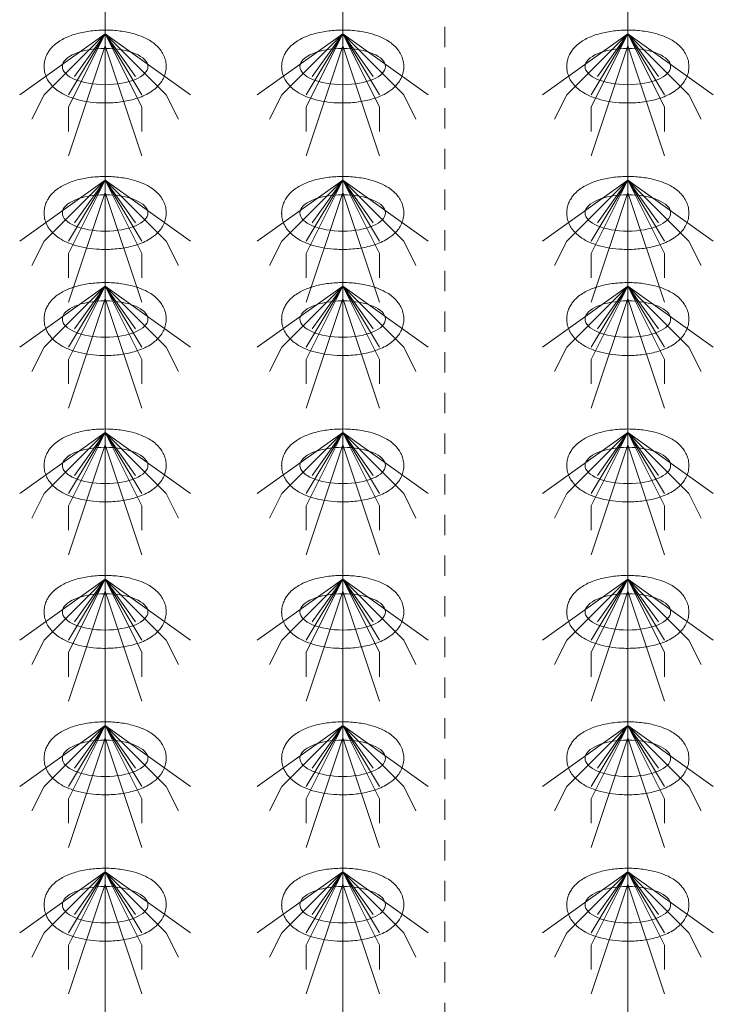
# Model space of a CAD drawing. Header units: metres. Extents: x 703769 to 722343, y 4313031 to 4317457.
# Tile 92 of 256: x 707758.34 to 707761.75, y 4313307.02 to 4313311.86. Entities that reach past the tile are written whole.
import ezdxf

# ---------------------------------------------------------------- set-up
doc = ezdxf.new("R2010")
doc.units = ezdxf.units.M
doc.header["$LTSCALE"] = 0.5
doc.linetypes.add('CENTER2', pattern=[1.125, 0.75, -0.125, 0.125, -0.125])
for name, color, linetype, lineweight in [('3中心线', 1, 'CENTER2', 18), ('粗实线层', 7, 'Continuous', 35), ('设备', 6, 'Continuous', 18)]:
    doc.layers.add(name, color=color, linetype=linetype, lineweight=lineweight)

# ---------------------------------------------------------------- blocks, each defined once
blk = doc.blocks.new('hh_1')
at = {"layer": '设备'}
for p, q in [((-268840, 164960), (-268910, 164910)), ((-268840, 164960), (-268890, 164910)), ((-268840, 164960), (-268870, 164900)), ((-268840, 164960), (-268870, 164910)), ((-268840, 164960), (-268865, 164925)), ((-268840, 164960), (-268790, 164910)), ((-268840, 164960), (-268815, 164925)), ((-268840, 164960), (-268770, 164910)), ((-268840, 164960), (-268810, 164910)), ((-268840, 164960), (-268810, 164900)), ((-268840, 164950), (-268870, 164860)), ((-268840, 164950), (-268810, 164860)), ((-268890, 164910), (-268900, 164890)), ((-268790, 164910), (-268780, 164890)), ((-268870, 164900), (-268870, 164880)), ((-268810, 164900), (-268810, 164880))]:
    blk.add_line(p, q, dxfattribs=at)
blk = doc.blocks.new('dawda')
at = {"layer": '3中心线', "color": 7}
blk.add_line((544291.59, 33623.42), (544291.59, 31083.92), dxfattribs=at)
at = {"layer": '设备', "color": 7}
for p, q in [((544013.25, 33373.42), (544013.25, 31373.38)), ((544207.91, 33373.42), (544207.91, 31373.38)), ((544207.91, 33373.42), (544207.91, 31373.38)), ((544441.49, 33373.42), (544441.49, 31373.38))]:
    blk.add_line(p, q, dxfattribs=at)
for centre in [(544013.24, 32957.5), (544207.9, 32957.5), (544441.5, 32957.5), (544013.24, 32837.5), (544207.9, 32837.5), (544441.5, 32837.5), (544013.25, 32750.55), (544207.91, 32750.55), (544441.5, 32750.55), (544013.24, 32630.55), (544013.25, 32630.55), (544207.9, 32630.55), (544207.91, 32630.55), (544441.5, 32630.55), (544441.5, 32630.55), (544013.24, 32510.55), (544207.9, 32510.55), (544441.5, 32510.55), (544013.24, 32390.55), (544207.9, 32390.55), (544441.5, 32390.55), (544013.24, 32270.55), (544207.9, 32270.55), (544441.5, 32270.55)]:
    blk.add_ellipse(centre, major_axis=(-35.04, 0), ratio=0.42498, dxfattribs=at)
for points in [[(543963.21, 32957.5), (543963.21, 32958.9), (543963.35, 32960.29), (543963.88, 32962.99), (543964.27, 32964.29), (543965.24, 32966.73), (543965.82, 32967.87), (543967.09, 32969.99), (543967.79, 32970.97), (543969.27, 32972.78), (543970.04, 32973.61), (543972.16, 32975.63), (543973.55, 32976.73), (543976.41, 32978.69), (543977.89, 32979.56), (543980.93, 32981.12), (543982.5, 32981.82), (543985.73, 32983.08), (543987.38, 32983.64), (543992.67, 32985.19), (543996.43, 32985.97), (544004.18, 32987.05), (544008.17, 32987.34), (544016.16, 32987.43), (544020.17, 32987.23), (544027.99, 32986.33), (544031.81, 32985.64), (544037.97, 32984.02), (544040.41, 32983.23), (544045.09, 32981.37), (544047.34, 32980.29), (544051, 32978.1), (544052.46, 32977.1), (544055.26, 32974.8), (544056.61, 32973.51), (544058.74, 32970.93), (544059.58, 32969.74), (544061.07, 32967.13), (544061.72, 32965.7), (544062.72, 32962.63), (544063.06, 32960.99), (544063.35, 32957.65), (544063.29, 32955.95), (544062.79, 32952.65), (544062.35, 32951.07), (544061.2, 32948.12), (544060.48, 32946.75), (544058.9, 32944.27), (544058.02, 32943.15), (544056.18, 32941.1), (544055.21, 32940.18), (544053.21, 32938.49), (544052.18, 32937.73), (544049.39, 32935.87), (544047.6, 32934.88), (544043.89, 32933.12), (544041.97, 32932.36), (544038, 32931.01), (544035.96, 32930.42), (544029.9, 32928.98), (544025.74, 32928.33), (544017.25, 32927.6), (544012.93, 32927.52), (544005.2, 32927.88), (544001.79, 32928.23), (543995.14, 32929.3), (543991.91, 32930.02), (543986.43, 32931.65), (543984.13, 32932.49), (543979.71, 32934.44), (543977.59, 32935.56), (543974.15, 32937.83), (543972.79, 32938.85), (543970.19, 32941.2), (543968.95, 32942.52), (543966.99, 32945.15), (543966.22, 32946.37), (543964.9, 32949.02), (543964.34, 32950.46), (543963.53, 32953.51), (543963.28, 32955.12), (543963.21, 32957), (543963.21, 32957.25), (543963.21, 32957.5)], [(544157.87, 32957.5), (544157.87, 32958.9), (544158.01, 32960.29), (544158.54, 32962.99), (544158.93, 32964.29), (544159.9, 32966.73), (544160.48, 32967.87), (544161.75, 32969.99), (544162.45, 32970.97), (544163.93, 32972.78), (544164.7, 32973.61), (544166.82, 32975.63), (544168.2, 32976.73), (544171.07, 32978.69), (544172.55, 32979.56), (544175.59, 32981.12), (544177.16, 32981.82), (544180.39, 32983.08), (544182.04, 32983.64), (544187.32, 32985.19), (544191.09, 32985.97), (544198.84, 32987.05), (544202.83, 32987.34), (544210.82, 32987.43), (544214.83, 32987.23), (544222.65, 32986.33), (544226.47, 32985.64), (544232.63, 32984.02), (544235.07, 32983.23), (544239.75, 32981.37), (544242, 32980.29), (544245.66, 32978.1), (544247.12, 32977.1), (544249.92, 32974.8), (544251.27, 32973.51), (544253.4, 32970.93), (544254.24, 32969.74), (544255.73, 32967.13), (544256.38, 32965.7), (544257.38, 32962.63), (544257.72, 32960.99), (544258.01, 32957.65), (544257.95, 32955.95), (544257.45, 32952.65), (544257.01, 32951.07), (544255.86, 32948.12), (544255.14, 32946.75), (544253.56, 32944.27), (544252.68, 32943.15), (544250.84, 32941.1), (544249.87, 32940.18), (544247.87, 32938.49), (544246.83, 32937.73), (544244.05, 32935.87), (544242.26, 32934.88), (544238.55, 32933.12), (544236.63, 32932.36), (544232.66, 32931.01), (544230.62, 32930.42), (544224.56, 32928.98), (544220.4, 32928.33), (544211.91, 32927.6), (544207.59, 32927.52), (544199.86, 32927.88), (544196.45, 32928.23), (544189.8, 32929.3), (544186.57, 32930.02), (544181.09, 32931.65), (544178.79, 32932.49), (544174.37, 32934.44), (544172.24, 32935.56), (544168.81, 32937.83), (544167.45, 32938.85), (544164.85, 32941.2), (544163.61, 32942.52), (544161.65, 32945.15), (544160.88, 32946.37), (544159.56, 32949.02), (544159, 32950.46), (544158.19, 32953.51), (544157.94, 32955.12), (544157.87, 32957), (544157.87, 32957.25), (544157.87, 32957.5)], [(544391.46, 32957.5), (544391.46, 32958.9), (544391.6, 32960.29), (544392.13, 32962.99), (544392.52, 32964.29), (544393.49, 32966.73), (544394.07, 32967.87), (544395.34, 32969.99), (544396.04, 32970.97), (544397.52, 32972.78), (544398.29, 32973.61), (544400.41, 32975.63), (544401.8, 32976.73), (544404.66, 32978.69), (544406.14, 32979.56), (544409.19, 32981.12), (544410.75, 32981.82), (544413.98, 32983.08), (544415.64, 32983.64), (544420.92, 32985.19), (544424.68, 32985.97), (544432.44, 32987.05), (544436.42, 32987.34), (544444.41, 32987.43), (544448.42, 32987.23), (544456.25, 32986.33), (544460.06, 32985.64), (544466.23, 32984.02), (544468.66, 32983.23), (544473.34, 32981.37), (544475.59, 32980.29), (544479.25, 32978.1), (544480.71, 32977.1), (544483.51, 32974.8), (544484.86, 32973.51), (544487, 32970.93), (544487.83, 32969.74), (544489.32, 32967.13), (544489.97, 32965.7), (544490.97, 32962.63), (544491.31, 32960.99), (544491.6, 32957.65), (544491.54, 32955.95), (544491.04, 32952.65), (544490.6, 32951.07), (544489.45, 32948.12), (544488.74, 32946.75), (544487.15, 32944.27), (544486.27, 32943.15), (544484.43, 32941.1), (544483.46, 32940.18), (544481.46, 32938.49), (544480.43, 32937.73), (544477.64, 32935.87), (544475.85, 32934.88), (544472.14, 32933.12), (544470.22, 32932.36), (544466.26, 32931.01), (544464.21, 32930.42), (544458.15, 32928.98), (544453.99, 32928.33), (544445.51, 32927.6), (544441.18, 32927.52), (544433.45, 32927.88), (544430.04, 32928.23), (544423.39, 32929.3), (544420.16, 32930.02), (544414.68, 32931.65), (544412.38, 32932.49), (544407.96, 32934.44), (544405.84, 32935.56), (544402.4, 32937.83), (544401.04, 32938.85), (544398.44, 32941.2), (544397.2, 32942.52), (544395.24, 32945.15), (544394.48, 32946.37), (544393.15, 32949.02), (544392.59, 32950.46), (544391.78, 32953.51), (544391.53, 32955.12), (544391.46, 32957), (544391.46, 32957.25), (544391.46, 32957.5)], [(543963.21, 32837.5), (543963.21, 32838.9), (543963.35, 32840.29), (543963.88, 32842.99), (543964.27, 32844.29), (543965.24, 32846.73), (543965.82, 32847.87), (543967.09, 32849.99), (543967.79, 32850.97), (543969.27, 32852.78), (543970.04, 32853.61), (543972.16, 32855.63), (543973.55, 32856.73), (543976.41, 32858.69), (543977.89, 32859.56), (543980.93, 32861.12), (543982.5, 32861.82), (543985.73, 32863.08), (543987.38, 32863.64), (543992.67, 32865.19), (543996.43, 32865.97), (544004.18, 32867.05), (544008.17, 32867.34), (544016.16, 32867.43), (544020.17, 32867.23), (544027.99, 32866.33), (544031.81, 32865.64), (544037.97, 32864.02), (544040.41, 32863.23), (544045.09, 32861.37), (544047.34, 32860.29), (544051, 32858.1), (544052.46, 32857.1), (544055.26, 32854.8), (544056.61, 32853.51), (544058.74, 32850.93), (544059.58, 32849.74), (544061.07, 32847.13), (544061.72, 32845.7), (544062.72, 32842.63), (544063.06, 32840.99), (544063.35, 32837.65), (544063.29, 32835.95), (544062.79, 32832.65), (544062.35, 32831.07), (544061.2, 32828.12), (544060.48, 32826.75), (544058.9, 32824.27), (544058.02, 32823.15), (544056.18, 32821.1), (544055.21, 32820.18), (544053.21, 32818.49), (544052.18, 32817.73), (544049.39, 32815.87), (544047.6, 32814.88), (544043.89, 32813.12), (544041.97, 32812.36), (544038, 32811.01), (544035.96, 32810.42), (544029.9, 32808.98), (544025.74, 32808.33), (544017.25, 32807.6), (544012.93, 32807.52), (544005.2, 32807.88), (544001.79, 32808.23), (543995.14, 32809.3), (543991.91, 32810.02), (543986.43, 32811.65), (543984.13, 32812.49), (543979.71, 32814.44), (543977.59, 32815.56), (543974.15, 32817.83), (543972.79, 32818.85), (543970.19, 32821.2), (543968.95, 32822.52), (543966.99, 32825.15), (543966.22, 32826.37), (543964.9, 32829.02), (543964.34, 32830.46), (543963.53, 32833.51), (543963.28, 32835.12), (543963.21, 32837), (543963.21, 32837.25), (543963.21, 32837.5)], [(544157.87, 32837.5), (544157.87, 32838.9), (544158.01, 32840.29), (544158.54, 32842.99), (544158.93, 32844.29), (544159.9, 32846.73), (544160.48, 32847.87), (544161.75, 32849.99), (544162.45, 32850.97), (544163.93, 32852.78), (544164.7, 32853.61), (544166.82, 32855.63), (544168.2, 32856.73), (544171.07, 32858.69), (544172.55, 32859.56), (544175.59, 32861.12), (544177.16, 32861.82), (544180.39, 32863.08), (544182.04, 32863.64), (544187.32, 32865.19), (544191.09, 32865.97), (544198.84, 32867.05), (544202.83, 32867.34), (544210.82, 32867.43), (544214.83, 32867.23), (544222.65, 32866.33), (544226.47, 32865.64), (544232.63, 32864.02), (544235.07, 32863.23), (544239.75, 32861.37), (544242, 32860.29), (544245.66, 32858.1), (544247.12, 32857.1), (544249.92, 32854.8), (544251.27, 32853.51), (544253.4, 32850.93), (544254.24, 32849.74), (544255.73, 32847.13), (544256.38, 32845.7), (544257.38, 32842.63), (544257.72, 32840.99), (544258.01, 32837.65), (544257.95, 32835.95), (544257.45, 32832.65), (544257.01, 32831.07), (544255.86, 32828.12), (544255.14, 32826.75), (544253.56, 32824.27), (544252.68, 32823.15), (544250.84, 32821.1), (544249.87, 32820.18), (544247.87, 32818.49), (544246.83, 32817.73), (544244.05, 32815.87), (544242.26, 32814.88), (544238.55, 32813.12), (544236.63, 32812.36), (544232.66, 32811.01), (544230.62, 32810.42), (544224.56, 32808.98), (544220.4, 32808.33), (544211.91, 32807.6), (544207.59, 32807.52), (544199.86, 32807.88), (544196.45, 32808.23), (544189.8, 32809.3), (544186.57, 32810.02), (544181.09, 32811.65), (544178.79, 32812.49), (544174.37, 32814.44), (544172.24, 32815.56), (544168.81, 32817.83), (544167.45, 32818.85), (544164.85, 32821.2), (544163.61, 32822.52), (544161.65, 32825.15), (544160.88, 32826.37), (544159.56, 32829.02), (544159, 32830.46), (544158.19, 32833.51), (544157.94, 32835.12), (544157.87, 32837), (544157.87, 32837.25), (544157.87, 32837.5)], [(544391.46, 32837.5), (544391.46, 32838.9), (544391.6, 32840.29), (544392.13, 32842.99), (544392.52, 32844.29), (544393.49, 32846.73), (544394.07, 32847.87), (544395.34, 32849.99), (544396.04, 32850.97), (544397.52, 32852.78), (544398.29, 32853.61), (544400.41, 32855.63), (544401.8, 32856.73), (544404.66, 32858.69), (544406.14, 32859.56), (544409.19, 32861.12), (544410.75, 32861.82), (544413.98, 32863.08), (544415.64, 32863.64), (544420.92, 32865.19), (544424.68, 32865.97), (544432.44, 32867.05), (544436.42, 32867.34), (544444.41, 32867.43), (544448.42, 32867.23), (544456.25, 32866.33), (544460.06, 32865.64), (544466.23, 32864.02), (544468.66, 32863.23), (544473.34, 32861.37), (544475.59, 32860.29), (544479.25, 32858.1), (544480.71, 32857.1), (544483.51, 32854.8), (544484.86, 32853.51), (544487, 32850.93), (544487.83, 32849.74), (544489.32, 32847.13), (544489.97, 32845.7), (544490.97, 32842.63), (544491.31, 32840.99), (544491.6, 32837.65), (544491.54, 32835.95), (544491.04, 32832.65), (544490.6, 32831.07), (544489.45, 32828.12), (544488.74, 32826.75), (544487.15, 32824.27), (544486.27, 32823.15), (544484.43, 32821.1), (544483.46, 32820.18), (544481.46, 32818.49), (544480.43, 32817.73), (544477.64, 32815.87), (544475.85, 32814.88), (544472.14, 32813.12), (544470.22, 32812.36), (544466.26, 32811.01), (544464.21, 32810.42), (544458.15, 32808.98), (544453.99, 32808.33), (544445.51, 32807.6), (544441.18, 32807.52), (544433.45, 32807.88), (544430.04, 32808.23), (544423.39, 32809.3), (544420.16, 32810.02), (544414.68, 32811.65), (544412.38, 32812.49), (544407.96, 32814.44), (544405.84, 32815.56), (544402.4, 32817.83), (544401.04, 32818.85), (544398.44, 32821.2), (544397.2, 32822.52), (544395.24, 32825.15), (544394.48, 32826.37), (544393.15, 32829.02), (544392.59, 32830.46), (544391.78, 32833.51), (544391.53, 32835.12), (544391.46, 32837), (544391.46, 32837.25), (544391.46, 32837.5)], [(543963.21, 32750.55), (543963.21, 32751.95), (543963.35, 32753.35), (543963.88, 32756.04), (543964.27, 32757.34), (543965.24, 32759.78), (543965.82, 32760.93), (543967.1, 32763.04), (543967.8, 32764.02), (543969.27, 32765.83), (543970.05, 32766.66), (543972.17, 32768.69), (543973.55, 32769.78), (543976.41, 32771.75), (543977.89, 32772.61), (543980.94, 32774.18), (543982.51, 32774.87), (543985.73, 32776.13), (543987.39, 32776.69), (543992.67, 32778.24), (543996.43, 32779.03), (544004.19, 32780.1), (544008.17, 32780.39), (544016.17, 32780.48), (544020.17, 32780.28), (544028, 32779.38), (544031.82, 32778.69), (544037.98, 32777.07), (544040.41, 32776.29), (544045.1, 32774.42), (544047.35, 32773.34), (544051, 32771.16), (544052.46, 32770.15), (544055.27, 32767.86), (544056.61, 32766.56), (544058.75, 32763.98), (544059.59, 32762.79), (544061.08, 32760.18), (544061.73, 32758.75), (544062.72, 32755.68), (544063.06, 32754.05), (544063.35, 32750.7), (544063.29, 32749), (544062.79, 32745.71), (544062.36, 32744.12), (544061.2, 32741.17), (544060.49, 32739.81), (544058.9, 32737.32), (544058.02, 32736.2), (544056.18, 32734.16), (544055.21, 32733.23), (544053.21, 32731.55), (544052.18, 32730.78), (544049.4, 32728.92), (544047.6, 32727.93), (544043.89, 32726.17), (544041.97, 32725.41), (544038.01, 32724.06), (544035.97, 32723.48), (544029.9, 32722.03), (544025.75, 32721.38), (544017.26, 32720.65), (544012.93, 32720.57), (544005.21, 32720.94), (544001.79, 32721.28), (543995.14, 32722.35), (543991.91, 32723.07), (543986.44, 32724.71), (543984.14, 32725.54), (543979.71, 32727.49), (543977.59, 32728.62), (543974.15, 32730.88), (543972.79, 32731.91), (543970.19, 32734.25), (543968.95, 32735.58), (543966.99, 32738.2), (543966.23, 32739.42), (543964.9, 32742.07), (543964.34, 32743.51), (543963.53, 32746.56), (543963.28, 32748.17), (543963.22, 32750.05), (543963.21, 32750.3), (543963.21, 32750.55)], [(544157.87, 32750.55), (544157.87, 32751.95), (544158.01, 32753.35), (544158.54, 32756.04), (544158.93, 32757.34), (544159.9, 32759.78), (544160.48, 32760.93), (544161.76, 32763.04), (544162.46, 32764.02), (544163.93, 32765.83), (544164.71, 32766.66), (544166.82, 32768.69), (544168.21, 32769.78), (544171.07, 32771.75), (544172.55, 32772.61), (544175.6, 32774.18), (544177.17, 32774.87), (544180.39, 32776.13), (544182.05, 32776.69), (544187.33, 32778.24), (544191.09, 32779.03), (544198.85, 32780.1), (544202.83, 32780.39), (544210.83, 32780.48), (544214.83, 32780.28), (544222.66, 32779.38), (544226.48, 32778.69), (544232.64, 32777.07), (544235.07, 32776.29), (544239.76, 32774.42), (544242, 32773.34), (544245.66, 32771.16), (544247.12, 32770.15), (544249.93, 32767.86), (544251.27, 32766.56), (544253.41, 32763.98), (544254.25, 32762.79), (544255.74, 32760.18), (544256.39, 32758.75), (544257.38, 32755.68), (544257.72, 32754.05), (544258.01, 32750.7), (544257.95, 32749), (544257.45, 32745.71), (544257.01, 32744.12), (544255.86, 32741.17), (544255.15, 32739.81), (544253.56, 32737.32), (544252.68, 32736.2), (544250.84, 32734.16), (544249.87, 32733.23), (544247.87, 32731.55), (544246.84, 32730.78), (544244.06, 32728.92), (544242.26, 32727.93), (544238.55, 32726.17), (544236.63, 32725.41), (544232.67, 32724.06), (544230.63, 32723.48), (544224.56, 32722.03), (544220.4, 32721.38), (544211.92, 32720.65), (544207.59, 32720.57), (544199.87, 32720.94), (544196.45, 32721.28), (544189.8, 32722.35), (544186.57, 32723.07), (544181.1, 32724.71), (544178.8, 32725.54), (544174.37, 32727.49), (544172.25, 32728.62), (544168.81, 32730.88), (544167.45, 32731.91), (544164.85, 32734.25), (544163.61, 32735.58), (544161.65, 32738.2), (544160.89, 32739.42), (544159.56, 32742.07), (544159, 32743.51), (544158.19, 32746.56), (544157.94, 32748.17), (544157.88, 32750.05), (544157.87, 32750.3), (544157.87, 32750.55)], [(544391.46, 32750.55), (544391.46, 32751.95), (544391.6, 32753.35), (544392.13, 32756.04), (544392.52, 32757.34), (544393.49, 32759.78), (544394.07, 32760.93), (544395.35, 32763.04), (544396.05, 32764.02), (544397.52, 32765.83), (544398.3, 32766.66), (544400.42, 32768.69), (544401.8, 32769.78), (544404.66, 32771.75), (544406.14, 32772.61), (544409.19, 32774.18), (544410.76, 32774.87), (544413.98, 32776.13), (544415.64, 32776.69), (544420.92, 32778.24), (544424.69, 32779.03), (544432.44, 32780.1), (544436.42, 32780.39), (544444.42, 32780.48), (544448.42, 32780.28), (544456.25, 32779.38), (544460.07, 32778.69), (544466.23, 32777.07), (544468.66, 32776.29), (544473.35, 32774.42), (544475.6, 32773.34), (544479.25, 32771.16), (544480.71, 32770.15), (544483.52, 32767.86), (544484.86, 32766.56), (544487, 32763.98), (544487.84, 32762.79), (544489.33, 32760.18), (544489.98, 32758.75), (544490.97, 32755.68), (544491.31, 32754.05), (544491.6, 32750.7), (544491.54, 32749), (544491.05, 32745.71), (544490.61, 32744.12), (544489.45, 32741.17), (544488.74, 32739.81), (544487.15, 32737.32), (544486.27, 32736.2), (544484.43, 32734.16), (544483.46, 32733.23), (544481.46, 32731.55), (544480.43, 32730.78), (544477.65, 32728.92), (544475.85, 32727.93), (544472.14, 32726.17), (544470.22, 32725.41), (544466.26, 32724.06), (544464.22, 32723.48), (544458.15, 32722.03), (544454, 32721.38), (544445.51, 32720.65), (544441.18, 32720.57), (544433.46, 32720.94), (544430.04, 32721.28), (544423.39, 32722.35), (544420.16, 32723.07), (544414.69, 32724.71), (544412.39, 32725.54), (544407.97, 32727.49), (544405.84, 32728.62), (544402.41, 32730.88), (544401.05, 32731.91), (544398.45, 32734.25), (544397.2, 32735.58), (544395.25, 32738.2), (544394.48, 32739.42), (544393.15, 32742.07), (544392.59, 32743.51), (544391.78, 32746.56), (544391.53, 32748.17), (544391.47, 32750.05), (544391.46, 32750.3), (544391.46, 32750.55)], [(543963.21, 32630.55), (543963.21, 32631.95), (543963.35, 32633.35), (543963.88, 32636.04), (543964.27, 32637.34), (543965.24, 32639.78), (543965.82, 32640.93), (543967.09, 32643.04), (543967.79, 32644.02), (543969.27, 32645.83), (543970.04, 32646.66), (543972.16, 32648.69), (543973.55, 32649.78), (543976.41, 32651.75), (543977.89, 32652.61), (543980.93, 32654.18), (543982.5, 32654.87), (543985.73, 32656.13), (543987.38, 32656.69), (543992.67, 32658.24), (543996.43, 32659.03), (544004.18, 32660.1), (544008.17, 32660.39), (544016.16, 32660.48), (544020.17, 32660.28), (544027.99, 32659.38), (544031.81, 32658.69), (544037.97, 32657.07), (544040.41, 32656.29), (544045.09, 32654.42), (544047.34, 32653.34), (544051, 32651.16), (544052.46, 32650.15), (544055.26, 32647.86), (544056.61, 32646.56), (544058.74, 32643.98), (544059.58, 32642.79), (544061.07, 32640.18), (544061.72, 32638.75), (544062.72, 32635.68), (544063.06, 32634.05), (544063.35, 32630.7), (544063.29, 32629), (544062.79, 32625.71), (544062.35, 32624.12), (544061.2, 32621.17), (544060.48, 32619.81), (544058.9, 32617.32), (544058.02, 32616.2), (544056.18, 32614.16), (544055.21, 32613.23), (544053.21, 32611.55), (544052.18, 32610.78), (544049.39, 32608.92), (544047.6, 32607.93), (544043.89, 32606.17), (544041.97, 32605.41), (544038, 32604.06), (544035.96, 32603.48), (544029.9, 32602.03), (544025.74, 32601.38), (544017.25, 32600.65), (544012.93, 32600.57), (544005.2, 32600.94), (544001.79, 32601.28), (543995.14, 32602.35), (543991.91, 32603.07), (543986.43, 32604.71), (543984.13, 32605.54), (543979.71, 32607.49), (543977.59, 32608.62), (543974.15, 32610.88), (543972.79, 32611.91), (543970.19, 32614.25), (543968.95, 32615.58), (543966.99, 32618.2), (543966.22, 32619.42), (543964.9, 32622.07), (543964.34, 32623.51), (543963.53, 32626.56), (543963.28, 32628.17), (543963.21, 32630.05), (543963.21, 32630.3), (543963.21, 32630.55)], [(543963.21, 32630.55), (543963.21, 32631.95), (543963.35, 32633.35), (543963.88, 32636.04), (543964.27, 32637.34), (543965.24, 32639.78), (543965.82, 32640.93), (543967.1, 32643.04), (543967.8, 32644.02), (543969.27, 32645.83), (543970.05, 32646.66), (543972.17, 32648.69), (543973.55, 32649.78), (543976.41, 32651.75), (543977.89, 32652.61), (543980.94, 32654.18), (543982.51, 32654.87), (543985.73, 32656.13), (543987.39, 32656.69), (543992.67, 32658.24), (543996.43, 32659.03), (544004.19, 32660.1), (544008.17, 32660.39), (544016.17, 32660.48), (544020.17, 32660.28), (544028, 32659.38), (544031.82, 32658.69), (544037.98, 32657.07), (544040.41, 32656.29), (544045.1, 32654.42), (544047.35, 32653.34), (544051, 32651.16), (544052.46, 32650.15), (544055.27, 32647.86), (544056.61, 32646.56), (544058.75, 32643.98), (544059.59, 32642.79), (544061.08, 32640.18), (544061.73, 32638.75), (544062.72, 32635.68), (544063.06, 32634.05), (544063.35, 32630.7), (544063.29, 32629), (544062.79, 32625.71), (544062.36, 32624.12), (544061.2, 32621.17), (544060.49, 32619.81), (544058.9, 32617.32), (544058.02, 32616.2), (544056.18, 32614.16), (544055.21, 32613.23), (544053.21, 32611.55), (544052.18, 32610.78), (544049.4, 32608.92), (544047.6, 32607.93), (544043.89, 32606.17), (544041.97, 32605.41), (544038.01, 32604.06), (544035.97, 32603.48), (544029.9, 32602.03), (544025.75, 32601.38), (544017.26, 32600.65), (544012.93, 32600.57), (544005.21, 32600.94), (544001.79, 32601.28), (543995.14, 32602.35), (543991.91, 32603.07), (543986.44, 32604.71), (543984.14, 32605.54), (543979.71, 32607.49), (543977.59, 32608.62), (543974.15, 32610.88), (543972.79, 32611.91), (543970.19, 32614.25), (543968.95, 32615.58), (543966.99, 32618.2), (543966.23, 32619.42), (543964.9, 32622.07), (543964.34, 32623.51), (543963.53, 32626.56), (543963.28, 32628.17), (543963.22, 32630.05), (543963.21, 32630.3), (543963.21, 32630.55)], [(544157.87, 32630.55), (544157.87, 32631.95), (544158.01, 32633.35), (544158.54, 32636.04), (544158.93, 32637.34), (544159.9, 32639.78), (544160.48, 32640.93), (544161.75, 32643.04), (544162.45, 32644.02), (544163.93, 32645.83), (544164.7, 32646.66), (544166.82, 32648.69), (544168.2, 32649.78), (544171.07, 32651.75), (544172.55, 32652.61), (544175.59, 32654.18), (544177.16, 32654.87), (544180.39, 32656.13), (544182.04, 32656.69), (544187.32, 32658.24), (544191.09, 32659.03), (544198.84, 32660.1), (544202.83, 32660.39), (544210.82, 32660.48), (544214.83, 32660.28), (544222.65, 32659.38), (544226.47, 32658.69), (544232.63, 32657.07), (544235.07, 32656.29), (544239.75, 32654.42), (544242, 32653.34), (544245.66, 32651.16), (544247.12, 32650.15), (544249.92, 32647.86), (544251.27, 32646.56), (544253.4, 32643.98), (544254.24, 32642.79), (544255.73, 32640.18), (544256.38, 32638.75), (544257.38, 32635.68), (544257.72, 32634.05), (544258.01, 32630.7), (544257.95, 32629), (544257.45, 32625.71), (544257.01, 32624.12), (544255.86, 32621.17), (544255.14, 32619.81), (544253.56, 32617.32), (544252.68, 32616.2), (544250.84, 32614.16), (544249.87, 32613.23), (544247.87, 32611.55), (544246.83, 32610.78), (544244.05, 32608.92), (544242.26, 32607.93), (544238.55, 32606.17), (544236.63, 32605.41), (544232.66, 32604.06), (544230.62, 32603.48), (544224.56, 32602.03), (544220.4, 32601.38), (544211.91, 32600.65), (544207.59, 32600.57), (544199.86, 32600.94), (544196.45, 32601.28), (544189.8, 32602.35), (544186.57, 32603.07), (544181.09, 32604.71), (544178.79, 32605.54), (544174.37, 32607.49), (544172.24, 32608.62), (544168.81, 32610.88), (544167.45, 32611.91), (544164.85, 32614.25), (544163.61, 32615.58), (544161.65, 32618.2), (544160.88, 32619.42), (544159.56, 32622.07), (544159, 32623.51), (544158.19, 32626.56), (544157.94, 32628.17), (544157.87, 32630.05), (544157.87, 32630.3), (544157.87, 32630.55)], [(544157.87, 32630.55), (544157.87, 32631.95), (544158.01, 32633.35), (544158.54, 32636.04), (544158.93, 32637.34), (544159.9, 32639.78), (544160.48, 32640.93), (544161.76, 32643.04), (544162.46, 32644.02), (544163.93, 32645.83), (544164.71, 32646.66), (544166.82, 32648.69), (544168.21, 32649.78), (544171.07, 32651.75), (544172.55, 32652.61), (544175.6, 32654.18), (544177.17, 32654.87), (544180.39, 32656.13), (544182.05, 32656.69), (544187.33, 32658.24), (544191.09, 32659.03), (544198.85, 32660.1), (544202.83, 32660.39), (544210.83, 32660.48), (544214.83, 32660.28), (544222.66, 32659.38), (544226.48, 32658.69), (544232.64, 32657.07), (544235.07, 32656.29), (544239.76, 32654.42), (544242, 32653.34), (544245.66, 32651.16), (544247.12, 32650.15), (544249.93, 32647.86), (544251.27, 32646.56), (544253.41, 32643.98), (544254.25, 32642.79), (544255.74, 32640.18), (544256.39, 32638.75), (544257.38, 32635.68), (544257.72, 32634.05), (544258.01, 32630.7), (544257.95, 32629), (544257.45, 32625.71), (544257.01, 32624.12), (544255.86, 32621.17), (544255.15, 32619.81), (544253.56, 32617.32), (544252.68, 32616.2), (544250.84, 32614.16), (544249.87, 32613.23), (544247.87, 32611.55), (544246.84, 32610.78), (544244.06, 32608.92), (544242.26, 32607.93), (544238.55, 32606.17), (544236.63, 32605.41), (544232.67, 32604.06), (544230.63, 32603.48), (544224.56, 32602.03), (544220.4, 32601.38), (544211.92, 32600.65), (544207.59, 32600.57), (544199.87, 32600.94), (544196.45, 32601.28), (544189.8, 32602.35), (544186.57, 32603.07), (544181.1, 32604.71), (544178.8, 32605.54), (544174.37, 32607.49), (544172.25, 32608.62), (544168.81, 32610.88), (544167.45, 32611.91), (544164.85, 32614.25), (544163.61, 32615.58), (544161.65, 32618.2), (544160.89, 32619.42), (544159.56, 32622.07), (544159, 32623.51), (544158.19, 32626.56), (544157.94, 32628.17), (544157.88, 32630.05), (544157.87, 32630.3), (544157.87, 32630.55)], [(544391.46, 32630.55), (544391.46, 32631.95), (544391.6, 32633.35), (544392.13, 32636.04), (544392.52, 32637.34), (544393.49, 32639.78), (544394.07, 32640.93), (544395.34, 32643.04), (544396.04, 32644.02), (544397.52, 32645.83), (544398.29, 32646.66), (544400.41, 32648.69), (544401.8, 32649.78), (544404.66, 32651.75), (544406.14, 32652.61), (544409.19, 32654.18), (544410.75, 32654.87), (544413.98, 32656.13), (544415.64, 32656.69), (544420.92, 32658.24), (544424.68, 32659.03), (544432.44, 32660.1), (544436.42, 32660.39), (544444.41, 32660.48), (544448.42, 32660.28), (544456.25, 32659.38), (544460.06, 32658.69), (544466.23, 32657.07), (544468.66, 32656.29), (544473.34, 32654.42), (544475.59, 32653.34), (544479.25, 32651.16), (544480.71, 32650.15), (544483.51, 32647.86), (544484.86, 32646.56), (544487, 32643.98), (544487.83, 32642.79), (544489.32, 32640.18), (544489.97, 32638.75), (544490.97, 32635.68), (544491.31, 32634.05), (544491.6, 32630.7), (544491.54, 32629), (544491.04, 32625.71), (544490.6, 32624.12), (544489.45, 32621.17), (544488.74, 32619.81), (544487.15, 32617.32), (544486.27, 32616.2), (544484.43, 32614.16), (544483.46, 32613.23), (544481.46, 32611.55), (544480.43, 32610.78), (544477.64, 32608.92), (544475.85, 32607.93), (544472.14, 32606.17), (544470.22, 32605.41), (544466.26, 32604.06), (544464.21, 32603.48), (544458.15, 32602.03), (544453.99, 32601.38), (544445.51, 32600.65), (544441.18, 32600.57), (544433.45, 32600.94), (544430.04, 32601.28), (544423.39, 32602.35), (544420.16, 32603.07), (544414.68, 32604.71), (544412.38, 32605.54), (544407.96, 32607.49), (544405.84, 32608.62), (544402.4, 32610.88), (544401.04, 32611.91), (544398.44, 32614.25), (544397.2, 32615.58), (544395.24, 32618.2), (544394.48, 32619.42), (544393.15, 32622.07), (544392.59, 32623.51), (544391.78, 32626.56), (544391.53, 32628.17), (544391.46, 32630.05), (544391.46, 32630.3), (544391.46, 32630.55)], [(544391.46, 32630.55), (544391.46, 32631.95), (544391.6, 32633.35), (544392.13, 32636.04), (544392.52, 32637.34), (544393.49, 32639.78), (544394.07, 32640.93), (544395.35, 32643.04), (544396.05, 32644.02), (544397.52, 32645.83), (544398.3, 32646.66), (544400.42, 32648.69), (544401.8, 32649.78), (544404.66, 32651.75), (544406.14, 32652.61), (544409.19, 32654.18), (544410.76, 32654.87), (544413.98, 32656.13), (544415.64, 32656.69), (544420.92, 32658.24), (544424.69, 32659.03), (544432.44, 32660.1), (544436.42, 32660.39), (544444.42, 32660.48), (544448.42, 32660.28), (544456.25, 32659.38), (544460.07, 32658.69), (544466.23, 32657.07), (544468.66, 32656.29), (544473.35, 32654.42), (544475.6, 32653.34), (544479.25, 32651.16), (544480.71, 32650.15), (544483.52, 32647.86), (544484.86, 32646.56), (544487, 32643.98), (544487.84, 32642.79), (544489.33, 32640.18), (544489.98, 32638.75), (544490.97, 32635.68), (544491.31, 32634.05), (544491.6, 32630.7), (544491.54, 32629), (544491.05, 32625.71), (544490.61, 32624.12), (544489.45, 32621.17), (544488.74, 32619.81), (544487.15, 32617.32), (544486.27, 32616.2), (544484.43, 32614.16), (544483.46, 32613.23), (544481.46, 32611.55), (544480.43, 32610.78), (544477.65, 32608.92), (544475.85, 32607.93), (544472.14, 32606.17), (544470.22, 32605.41), (544466.26, 32604.06), (544464.22, 32603.48), (544458.15, 32602.03), (544454, 32601.38), (544445.51, 32600.65), (544441.18, 32600.57), (544433.46, 32600.94), (544430.04, 32601.28), (544423.39, 32602.35), (544420.16, 32603.07), (544414.69, 32604.71), (544412.39, 32605.54), (544407.97, 32607.49), (544405.84, 32608.62), (544402.41, 32610.88), (544401.05, 32611.91), (544398.45, 32614.25), (544397.2, 32615.58), (544395.25, 32618.2), (544394.48, 32619.42), (544393.15, 32622.07), (544392.59, 32623.51), (544391.78, 32626.56), (544391.53, 32628.17), (544391.47, 32630.05), (544391.46, 32630.3), (544391.46, 32630.55)], [(543963.21, 32510.55), (543963.21, 32511.95), (543963.35, 32513.35), (543963.88, 32516.04), (543964.27, 32517.34), (543965.24, 32519.78), (543965.82, 32520.93), (543967.09, 32523.04), (543967.79, 32524.02), (543969.27, 32525.83), (543970.04, 32526.66), (543972.16, 32528.69), (543973.55, 32529.78), (543976.41, 32531.75), (543977.89, 32532.61), (543980.93, 32534.18), (543982.5, 32534.87), (543985.73, 32536.13), (543987.38, 32536.69), (543992.67, 32538.24), (543996.43, 32539.03), (544004.18, 32540.1), (544008.17, 32540.39), (544016.16, 32540.48), (544020.17, 32540.28), (544027.99, 32539.38), (544031.81, 32538.69), (544037.97, 32537.07), (544040.41, 32536.29), (544045.09, 32534.42), (544047.34, 32533.34), (544051, 32531.16), (544052.46, 32530.15), (544055.26, 32527.86), (544056.61, 32526.56), (544058.74, 32523.98), (544059.58, 32522.79), (544061.07, 32520.18), (544061.72, 32518.75), (544062.72, 32515.68), (544063.06, 32514.05), (544063.35, 32510.7), (544063.29, 32509), (544062.79, 32505.71), (544062.35, 32504.12), (544061.2, 32501.17), (544060.48, 32499.81), (544058.9, 32497.32), (544058.02, 32496.2), (544056.18, 32494.16), (544055.21, 32493.23), (544053.21, 32491.55), (544052.18, 32490.78), (544049.39, 32488.92), (544047.6, 32487.93), (544043.89, 32486.17), (544041.97, 32485.41), (544038, 32484.06), (544035.96, 32483.48), (544029.9, 32482.03), (544025.74, 32481.38), (544017.25, 32480.65), (544012.93, 32480.57), (544005.2, 32480.94), (544001.79, 32481.28), (543995.14, 32482.35), (543991.91, 32483.07), (543986.43, 32484.71), (543984.13, 32485.54), (543979.71, 32487.49), (543977.59, 32488.62), (543974.15, 32490.88), (543972.79, 32491.91), (543970.19, 32494.25), (543968.95, 32495.58), (543966.99, 32498.2), (543966.22, 32499.42), (543964.9, 32502.07), (543964.34, 32503.51), (543963.53, 32506.56), (543963.28, 32508.17), (543963.21, 32510.05), (543963.21, 32510.3), (543963.21, 32510.55)], [(544157.87, 32510.55), (544157.87, 32511.95), (544158.01, 32513.35), (544158.54, 32516.04), (544158.93, 32517.34), (544159.9, 32519.78), (544160.48, 32520.93), (544161.75, 32523.04), (544162.45, 32524.02), (544163.93, 32525.83), (544164.7, 32526.66), (544166.82, 32528.69), (544168.2, 32529.78), (544171.07, 32531.75), (544172.55, 32532.61), (544175.59, 32534.18), (544177.16, 32534.87), (544180.39, 32536.13), (544182.04, 32536.69), (544187.32, 32538.24), (544191.09, 32539.03), (544198.84, 32540.1), (544202.83, 32540.39), (544210.82, 32540.48), (544214.83, 32540.28), (544222.65, 32539.38), (544226.47, 32538.69), (544232.63, 32537.07), (544235.07, 32536.29), (544239.75, 32534.42), (544242, 32533.34), (544245.66, 32531.16), (544247.12, 32530.15), (544249.92, 32527.86), (544251.27, 32526.56), (544253.4, 32523.98), (544254.24, 32522.79), (544255.73, 32520.18), (544256.38, 32518.75), (544257.38, 32515.68), (544257.72, 32514.05), (544258.01, 32510.7), (544257.95, 32509), (544257.45, 32505.71), (544257.01, 32504.12), (544255.86, 32501.17), (544255.14, 32499.81), (544253.56, 32497.32), (544252.68, 32496.2), (544250.84, 32494.16), (544249.87, 32493.23), (544247.87, 32491.55), (544246.83, 32490.78), (544244.05, 32488.92), (544242.26, 32487.93), (544238.55, 32486.17), (544236.63, 32485.41), (544232.66, 32484.06), (544230.62, 32483.48), (544224.56, 32482.03), (544220.4, 32481.38), (544211.91, 32480.65), (544207.59, 32480.57), (544199.86, 32480.94), (544196.45, 32481.28), (544189.8, 32482.35), (544186.57, 32483.07), (544181.09, 32484.71), (544178.79, 32485.54), (544174.37, 32487.49), (544172.24, 32488.62), (544168.81, 32490.88), (544167.45, 32491.91), (544164.85, 32494.25), (544163.61, 32495.58), (544161.65, 32498.2), (544160.88, 32499.42), (544159.56, 32502.07), (544159, 32503.51), (544158.19, 32506.56), (544157.94, 32508.17), (544157.87, 32510.05), (544157.87, 32510.3), (544157.87, 32510.55)], [(544391.46, 32510.55), (544391.46, 32511.95), (544391.6, 32513.35), (544392.13, 32516.04), (544392.52, 32517.34), (544393.49, 32519.78), (544394.07, 32520.93), (544395.34, 32523.04), (544396.04, 32524.02), (544397.52, 32525.83), (544398.29, 32526.66), (544400.41, 32528.69), (544401.8, 32529.78), (544404.66, 32531.75), (544406.14, 32532.61), (544409.19, 32534.18), (544410.75, 32534.87), (544413.98, 32536.13), (544415.64, 32536.69), (544420.92, 32538.24), (544424.68, 32539.03), (544432.44, 32540.1), (544436.42, 32540.39), (544444.41, 32540.48), (544448.42, 32540.28), (544456.25, 32539.38), (544460.06, 32538.69), (544466.23, 32537.07), (544468.66, 32536.29), (544473.34, 32534.42), (544475.59, 32533.34), (544479.25, 32531.16), (544480.71, 32530.15), (544483.51, 32527.86), (544484.86, 32526.56), (544487, 32523.98), (544487.83, 32522.79), (544489.32, 32520.18), (544489.97, 32518.75), (544490.97, 32515.68), (544491.31, 32514.05), (544491.6, 32510.7), (544491.54, 32509), (544491.04, 32505.71), (544490.6, 32504.12), (544489.45, 32501.17), (544488.74, 32499.81), (544487.15, 32497.32), (544486.27, 32496.2), (544484.43, 32494.16), (544483.46, 32493.23), (544481.46, 32491.55), (544480.43, 32490.78), (544477.64, 32488.92), (544475.85, 32487.93), (544472.14, 32486.17), (544470.22, 32485.41), (544466.26, 32484.06), (544464.21, 32483.48), (544458.15, 32482.03), (544453.99, 32481.38), (544445.51, 32480.65), (544441.18, 32480.57), (544433.45, 32480.94), (544430.04, 32481.28), (544423.39, 32482.35), (544420.16, 32483.07), (544414.68, 32484.71), (544412.38, 32485.54), (544407.96, 32487.49), (544405.84, 32488.62), (544402.4, 32490.88), (544401.04, 32491.91), (544398.44, 32494.25), (544397.2, 32495.58), (544395.24, 32498.2), (544394.48, 32499.42), (544393.15, 32502.07), (544392.59, 32503.51), (544391.78, 32506.56), (544391.53, 32508.17), (544391.46, 32510.05), (544391.46, 32510.3), (544391.46, 32510.55)], [(543963.21, 32390.55), (543963.21, 32391.95), (543963.35, 32393.35), (543963.88, 32396.04), (543964.27, 32397.34), (543965.24, 32399.78), (543965.82, 32400.93), (543967.09, 32403.04), (543967.79, 32404.02), (543969.27, 32405.83), (543970.04, 32406.66), (543972.16, 32408.69), (543973.55, 32409.78), (543976.41, 32411.75), (543977.89, 32412.61), (543980.93, 32414.18), (543982.5, 32414.87), (543985.73, 32416.13), (543987.38, 32416.69), (543992.67, 32418.24), (543996.43, 32419.03), (544004.18, 32420.1), (544008.17, 32420.39), (544016.16, 32420.48), (544020.17, 32420.28), (544027.99, 32419.38), (544031.81, 32418.69), (544037.97, 32417.07), (544040.41, 32416.29), (544045.09, 32414.42), (544047.34, 32413.34), (544051, 32411.16), (544052.46, 32410.15), (544055.26, 32407.86), (544056.61, 32406.56), (544058.74, 32403.98), (544059.58, 32402.79), (544061.07, 32400.18), (544061.72, 32398.75), (544062.72, 32395.68), (544063.06, 32394.05), (544063.35, 32390.7), (544063.29, 32389), (544062.79, 32385.71), (544062.35, 32384.12), (544061.2, 32381.17), (544060.48, 32379.81), (544058.9, 32377.32), (544058.02, 32376.2), (544056.18, 32374.16), (544055.21, 32373.23), (544053.21, 32371.55), (544052.18, 32370.78), (544049.39, 32368.92), (544047.6, 32367.93), (544043.89, 32366.17), (544041.97, 32365.41), (544038, 32364.06), (544035.96, 32363.48), (544029.9, 32362.03), (544025.74, 32361.38), (544017.25, 32360.65), (544012.93, 32360.57), (544005.2, 32360.94), (544001.79, 32361.28), (543995.14, 32362.35), (543991.91, 32363.07), (543986.43, 32364.71), (543984.13, 32365.54), (543979.71, 32367.49), (543977.59, 32368.62), (543974.15, 32370.88), (543972.79, 32371.91), (543970.19, 32374.25), (543968.95, 32375.58), (543966.99, 32378.2), (543966.22, 32379.42), (543964.9, 32382.07), (543964.34, 32383.51), (543963.53, 32386.56), (543963.28, 32388.17), (543963.21, 32390.05), (543963.21, 32390.3), (543963.21, 32390.55)], [(544157.87, 32390.55), (544157.87, 32391.95), (544158.01, 32393.35), (544158.54, 32396.04), (544158.93, 32397.34), (544159.9, 32399.78), (544160.48, 32400.93), (544161.75, 32403.04), (544162.45, 32404.02), (544163.93, 32405.83), (544164.7, 32406.66), (544166.82, 32408.69), (544168.2, 32409.78), (544171.07, 32411.75), (544172.55, 32412.61), (544175.59, 32414.18), (544177.16, 32414.87), (544180.39, 32416.13), (544182.04, 32416.69), (544187.32, 32418.24), (544191.09, 32419.03), (544198.84, 32420.1), (544202.83, 32420.39), (544210.82, 32420.48), (544214.83, 32420.28), (544222.65, 32419.38), (544226.47, 32418.69), (544232.63, 32417.07), (544235.07, 32416.29), (544239.75, 32414.42), (544242, 32413.34), (544245.66, 32411.16), (544247.12, 32410.15), (544249.92, 32407.86), (544251.27, 32406.56), (544253.4, 32403.98), (544254.24, 32402.79), (544255.73, 32400.18), (544256.38, 32398.75), (544257.38, 32395.68), (544257.72, 32394.05), (544258.01, 32390.7), (544257.95, 32389), (544257.45, 32385.71), (544257.01, 32384.12), (544255.86, 32381.17), (544255.14, 32379.81), (544253.56, 32377.32), (544252.68, 32376.2), (544250.84, 32374.16), (544249.87, 32373.23), (544247.87, 32371.55), (544246.83, 32370.78), (544244.05, 32368.92), (544242.26, 32367.93), (544238.55, 32366.17), (544236.63, 32365.41), (544232.66, 32364.06), (544230.62, 32363.48), (544224.56, 32362.03), (544220.4, 32361.38), (544211.91, 32360.65), (544207.59, 32360.57), (544199.86, 32360.94), (544196.45, 32361.28), (544189.8, 32362.35), (544186.57, 32363.07), (544181.09, 32364.71), (544178.79, 32365.54), (544174.37, 32367.49), (544172.24, 32368.62), (544168.81, 32370.88), (544167.45, 32371.91), (544164.85, 32374.25), (544163.61, 32375.58), (544161.65, 32378.2), (544160.88, 32379.42), (544159.56, 32382.07), (544159, 32383.51), (544158.19, 32386.56), (544157.94, 32388.17), (544157.87, 32390.05), (544157.87, 32390.3), (544157.87, 32390.55)], [(544391.46, 32390.55), (544391.46, 32391.95), (544391.6, 32393.35), (544392.13, 32396.04), (544392.52, 32397.34), (544393.49, 32399.78), (544394.07, 32400.93), (544395.34, 32403.04), (544396.04, 32404.02), (544397.52, 32405.83), (544398.29, 32406.66), (544400.41, 32408.69), (544401.8, 32409.78), (544404.66, 32411.75), (544406.14, 32412.61), (544409.19, 32414.18), (544410.75, 32414.87), (544413.98, 32416.13), (544415.64, 32416.69), (544420.92, 32418.24), (544424.68, 32419.03), (544432.44, 32420.1), (544436.42, 32420.39), (544444.41, 32420.48), (544448.42, 32420.28), (544456.25, 32419.38), (544460.06, 32418.69), (544466.23, 32417.07), (544468.66, 32416.29), (544473.34, 32414.42), (544475.59, 32413.34), (544479.25, 32411.16), (544480.71, 32410.15), (544483.51, 32407.86), (544484.86, 32406.56), (544487, 32403.98), (544487.83, 32402.79), (544489.32, 32400.18), (544489.97, 32398.75), (544490.97, 32395.68), (544491.31, 32394.05), (544491.6, 32390.7), (544491.54, 32389), (544491.04, 32385.71), (544490.6, 32384.12), (544489.45, 32381.17), (544488.74, 32379.81), (544487.15, 32377.32), (544486.27, 32376.2), (544484.43, 32374.16), (544483.46, 32373.23), (544481.46, 32371.55), (544480.43, 32370.78), (544477.64, 32368.92), (544475.85, 32367.93), (544472.14, 32366.17), (544470.22, 32365.41), (544466.26, 32364.06), (544464.21, 32363.48), (544458.15, 32362.03), (544453.99, 32361.38), (544445.51, 32360.65), (544441.18, 32360.57), (544433.45, 32360.94), (544430.04, 32361.28), (544423.39, 32362.35), (544420.16, 32363.07), (544414.68, 32364.71), (544412.38, 32365.54), (544407.96, 32367.49), (544405.84, 32368.62), (544402.4, 32370.88), (544401.04, 32371.91), (544398.44, 32374.25), (544397.2, 32375.58), (544395.24, 32378.2), (544394.48, 32379.42), (544393.15, 32382.07), (544392.59, 32383.51), (544391.78, 32386.56), (544391.53, 32388.17), (544391.46, 32390.05), (544391.46, 32390.3), (544391.46, 32390.55)], [(543963.21, 32270.55), (543963.21, 32271.95), (543963.35, 32273.35), (543963.88, 32276.04), (543964.27, 32277.34), (543965.24, 32279.78), (543965.82, 32280.93), (543967.09, 32283.04), (543967.79, 32284.02), (543969.27, 32285.83), (543970.04, 32286.66), (543972.16, 32288.69), (543973.55, 32289.78), (543976.41, 32291.75), (543977.89, 32292.61), (543980.93, 32294.18), (543982.5, 32294.87), (543985.73, 32296.13), (543987.38, 32296.69), (543992.67, 32298.24), (543996.43, 32299.03), (544004.18, 32300.1), (544008.17, 32300.39), (544016.16, 32300.48), (544020.17, 32300.28), (544027.99, 32299.38), (544031.81, 32298.69), (544037.97, 32297.07), (544040.41, 32296.29), (544045.09, 32294.42), (544047.34, 32293.34), (544051, 32291.16), (544052.46, 32290.15), (544055.26, 32287.86), (544056.61, 32286.56), (544058.74, 32283.98), (544059.58, 32282.79), (544061.07, 32280.18), (544061.72, 32278.75), (544062.72, 32275.68), (544063.06, 32274.05), (544063.35, 32270.7), (544063.29, 32269), (544062.79, 32265.71), (544062.35, 32264.12), (544061.2, 32261.17), (544060.48, 32259.81), (544058.9, 32257.32), (544058.02, 32256.2), (544056.18, 32254.16), (544055.21, 32253.23), (544053.21, 32251.55), (544052.18, 32250.78), (544049.39, 32248.92), (544047.6, 32247.93), (544043.89, 32246.17), (544041.97, 32245.41), (544038, 32244.06), (544035.96, 32243.48), (544029.9, 32242.03), (544025.74, 32241.38), (544017.25, 32240.65), (544012.93, 32240.57), (544005.2, 32240.94), (544001.79, 32241.28), (543995.14, 32242.35), (543991.91, 32243.07), (543986.43, 32244.71), (543984.13, 32245.54), (543979.71, 32247.49), (543977.59, 32248.62), (543974.15, 32250.88), (543972.79, 32251.91), (543970.19, 32254.25), (543968.95, 32255.58), (543966.99, 32258.2), (543966.22, 32259.42), (543964.9, 32262.07), (543964.34, 32263.51), (543963.53, 32266.56), (543963.28, 32268.17), (543963.21, 32270.05), (543963.21, 32270.3), (543963.21, 32270.55)], [(544157.87, 32270.55), (544157.87, 32271.95), (544158.01, 32273.35), (544158.54, 32276.04), (544158.93, 32277.34), (544159.9, 32279.78), (544160.48, 32280.93), (544161.75, 32283.04), (544162.45, 32284.02), (544163.93, 32285.83), (544164.7, 32286.66), (544166.82, 32288.69), (544168.2, 32289.78), (544171.07, 32291.75), (544172.55, 32292.61), (544175.59, 32294.18), (544177.16, 32294.87), (544180.39, 32296.13), (544182.04, 32296.69), (544187.32, 32298.24), (544191.09, 32299.03), (544198.84, 32300.1), (544202.83, 32300.39), (544210.82, 32300.48), (544214.83, 32300.28), (544222.65, 32299.38), (544226.47, 32298.69), (544232.63, 32297.07), (544235.07, 32296.29), (544239.75, 32294.42), (544242, 32293.34), (544245.66, 32291.16), (544247.12, 32290.15), (544249.92, 32287.86), (544251.27, 32286.56), (544253.4, 32283.98), (544254.24, 32282.79), (544255.73, 32280.18), (544256.38, 32278.75), (544257.38, 32275.68), (544257.72, 32274.05), (544258.01, 32270.7), (544257.95, 32269), (544257.45, 32265.71), (544257.01, 32264.12), (544255.86, 32261.17), (544255.14, 32259.81), (544253.56, 32257.32), (544252.68, 32256.2), (544250.84, 32254.16), (544249.87, 32253.23), (544247.87, 32251.55), (544246.83, 32250.78), (544244.05, 32248.92), (544242.26, 32247.93), (544238.55, 32246.17), (544236.63, 32245.41), (544232.66, 32244.06), (544230.62, 32243.48), (544224.56, 32242.03), (544220.4, 32241.38), (544211.91, 32240.65), (544207.59, 32240.57), (544199.86, 32240.94), (544196.45, 32241.28), (544189.8, 32242.35), (544186.57, 32243.07), (544181.09, 32244.71), (544178.79, 32245.54), (544174.37, 32247.49), (544172.24, 32248.62), (544168.81, 32250.88), (544167.45, 32251.91), (544164.85, 32254.25), (544163.61, 32255.58), (544161.65, 32258.2), (544160.88, 32259.42), (544159.56, 32262.07), (544159, 32263.51), (544158.19, 32266.56), (544157.94, 32268.17), (544157.87, 32270.05), (544157.87, 32270.3), (544157.87, 32270.55)], [(544391.46, 32270.55), (544391.46, 32271.95), (544391.6, 32273.35), (544392.13, 32276.04), (544392.52, 32277.34), (544393.49, 32279.78), (544394.07, 32280.93), (544395.34, 32283.04), (544396.04, 32284.02), (544397.52, 32285.83), (544398.29, 32286.66), (544400.41, 32288.69), (544401.8, 32289.78), (544404.66, 32291.75), (544406.14, 32292.61), (544409.19, 32294.18), (544410.75, 32294.87), (544413.98, 32296.13), (544415.64, 32296.69), (544420.92, 32298.24), (544424.68, 32299.03), (544432.44, 32300.1), (544436.42, 32300.39), (544444.41, 32300.48), (544448.42, 32300.28), (544456.25, 32299.38), (544460.06, 32298.69), (544466.23, 32297.07), (544468.66, 32296.29), (544473.34, 32294.42), (544475.59, 32293.34), (544479.25, 32291.16), (544480.71, 32290.15), (544483.51, 32287.86), (544484.86, 32286.56), (544487, 32283.98), (544487.83, 32282.79), (544489.32, 32280.18), (544489.97, 32278.75), (544490.97, 32275.68), (544491.31, 32274.05), (544491.6, 32270.7), (544491.54, 32269), (544491.04, 32265.71), (544490.6, 32264.12), (544489.45, 32261.17), (544488.74, 32259.81), (544487.15, 32257.32), (544486.27, 32256.2), (544484.43, 32254.16), (544483.46, 32253.23), (544481.46, 32251.55), (544480.43, 32250.78), (544477.64, 32248.92), (544475.85, 32247.93), (544472.14, 32246.17), (544470.22, 32245.41), (544466.26, 32244.06), (544464.21, 32243.48), (544458.15, 32242.03), (544453.99, 32241.38), (544445.51, 32240.65), (544441.18, 32240.57), (544433.45, 32240.94), (544430.04, 32241.28), (544423.39, 32242.35), (544420.16, 32243.07), (544414.68, 32244.71), (544412.38, 32245.54), (544407.96, 32247.49), (544405.84, 32248.62), (544402.4, 32250.88), (544401.04, 32251.91), (544398.44, 32254.25), (544397.2, 32255.58), (544395.24, 32258.2), (544394.48, 32259.42), (544393.15, 32262.07), (544392.59, 32263.51), (544391.78, 32266.56), (544391.53, 32268.17), (544391.46, 32270.05), (544391.46, 32270.3), (544391.46, 32270.55)]]:
    blk.add_open_spline(points, degree=3, knots=[0, 0, 0, 0, 3.423083, 3.423083, 6.846165, 6.846165, 10.269248, 10.269248, 13.69233, 13.69233, 17.115413, 17.115413, 22.728666, 22.728666, 28.341919, 28.341919, 33.955172, 33.955172, 39.568425, 39.568425, 51.436002, 51.436002, 63.303578, 63.303578, 75.171154, 75.171154, 87.03873, 87.03873, 95.224368, 95.224368, 103.410005, 103.410005, 109.145122, 109.145122, 114.880238, 114.880238, 119.003115, 119.003115, 123.125991, 123.125991, 127.248868, 127.248868, 131.371745, 131.371745, 135.494621, 135.494621, 139.617498, 139.617498, 143.740375, 143.740375, 147.863251, 147.863251, 151.986128, 151.986128, 158.708917, 158.708917, 165.431705, 165.431705, 172.154493, 172.154493, 184.909814, 184.909814, 197.665135, 197.665135, 207.937, 207.937, 218.208864, 218.208864, 226.104489, 226.104489, 234.000115, 234.000115, 239.456, 239.456, 244.911884, 244.911884, 248.896322, 248.896322, 252.88076, 252.88076, 256.865198, 256.865198, 257.481358, 257.481358, 257.481358, 257.481358], dxfattribs=at)
at = {"layer": '设备', "color": 7, "xscale": -1}
for p in [(275173.24, -131975.61), (275367.9, -131975.61), (275601.5, -131975.61), (275173.24, -132095.61), (275367.9, -132095.61), (275601.5, -132095.61), (275173.25, -132182.56), (275367.91, -132182.56), (275601.5, -132182.56), (275173.24, -132302.56), (275173.25, -132302.56), (275367.9, -132302.56), (275367.91, -132302.56), (275601.5, -132302.56), (275601.5, -132302.56), (275173.24, -132422.56), (275367.9, -132422.56), (275601.5, -132422.56), (275173.24, -132542.56), (275367.9, -132542.56), (275601.5, -132542.56), (275173.24, -132662.56), (275367.9, -132662.56), (275601.5, -132662.56)]:
    blk.add_blockref('hh_1', p, dxfattribs=at)

msp = doc.modelspace()

# ---------------------------------------------------------------- block references
at = {"layer": '粗实线层', "xscale": 0.006, "yscale": 0.006, "zscale": 0.006}
msp.add_blockref('dawda', (704494.6802, 4313113.8882), dxfattribs=at)

doc.saveas('drawing.dxf')
